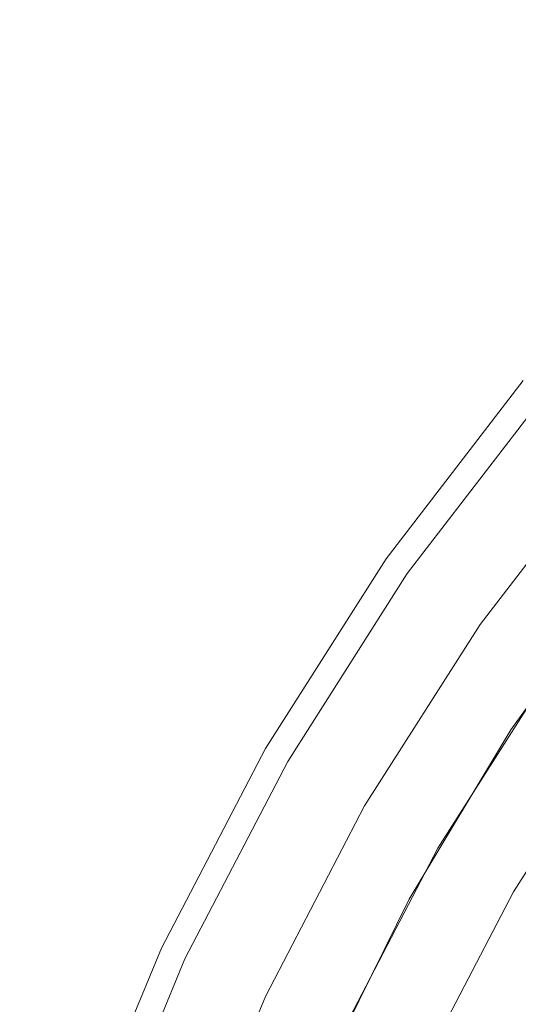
# Model space of a CAD drawing. Header units: inches. Extents: x -412 to -304, y -62 to 18.
# Tile 93 of 256: x -359.776 to -359.433, y -46.348 to -45.671. Entities that reach past the tile are written whole.
import ezdxf

# ---------------------------------------------------------------- set-up
doc = ezdxf.new("R2010")
doc.units = ezdxf.units.IN
doc.header["$LTSCALE"] = 32
doc.header["$MEASUREMENT"] = 0
for name, color, linetype, lineweight in [('Black', 7, 'Continuous', 18), ('DashLine', 7, 'Continuous', 13), ('Drawing', 7, 'Continuous', 18), ('Metal_MP', 7, 'Continuous', 5), ('None', 7, 'Continuous', 18), ('SolidLine', 7, 'Continuous', 15), ('TIMotion-Frame', 7, 'Continuous', 18), ('Wood_1-H', 7, 'Continuous', 13)]:
    doc.layers.add(name, color=color, linetype=linetype, lineweight=lineweight)

# ---------------------------------------------------------------- blocks, each defined once
blk = doc.blocks.new('Group-20')
at = {"layer": 'Black'}
for points in [[(-34.54794, 16.53613, 28.9791), (34.54794, 16.53613, 28.9791), (34.54794, -16.53613, 28.9791), (-34.54794, -16.53613, 28.9791)], [(-34.54794, 16.53613, 27.70079), (34.54794, 16.53613, 27.70079), (34.54794, -16.53613, 27.70079), (-34.54794, -16.53613, 27.70079)]]:
    blk.add_3dface(points, dxfattribs=at)
at = {"layer": 'Wood_1-H'}
for points in [[(-35.96494, 17.95313, 28.99879), (35.96494, 17.95313, 28.99879), (35.96494, -17.95313, 28.99879), (-35.96494, -17.95313, 28.99879)], [(-35.96494, 17.95313, 28.9791), (35.96494, 17.95313, 28.9791), (35.96494, -17.95313, 28.9791), (-35.96494, -17.95313, 28.9791)]]:
    blk.add_3dface(points, dxfattribs=at)
blk = doc.blocks.new('MPHtAdjColumn (3D)')
at = {"layer": 'Metal_MP'}
for points, invisible_edges in [([(0.89879, -1.36569, 2.90305), (1.00911, -1.28631, 2.90305), (0.80278, -0.91227, 2.90305), (0.78453, -0.91983, 2.90305)], 10), ([(0.78453, -0.91983, 2.76919), (0.80278, -0.91227, 2.76919), (1.00911, -1.28631, 2.76919), (0.89879, -1.36569, 2.76919)], 10), ([(0.78453, -0.91983, 2.90305), (0.7657, -0.92577, 2.90305), (0.89879, -1.36569, 2.90305)], 10), ([(0.89879, -1.36569, 2.76919), (0.7657, -0.92577, 2.76919), (0.78453, -0.91983, 2.76919)], 9), ([(0.78225, -1.43562, 2.90305), (0.89879, -1.36569, 2.90305), (0.7657, -0.92577, 2.90305), (0.74642, -0.93005, 2.90305)], 10), ([(0.74642, -0.93005, 2.76919), (0.7657, -0.92577, 2.76919), (0.89879, -1.36569, 2.76919), (0.78225, -1.43562, 2.76919)], 10), ([(0.72684, -0.93262, 2.90305), (0.70711, -0.93348, 2.90305), (0.66031, -1.49564, 2.90305), (0.78225, -1.43562, 2.90305)], 10), ([(0.78225, -1.43562, 2.76919), (0.66031, -1.49564, 2.76919), (0.70711, -0.93348, 2.76919), (0.72684, -0.93262, 2.76919)], 10), ([(0.74642, -0.93005, 2.90305), (0.72684, -0.93262, 2.90305), (0.78225, -1.43562, 2.90305)], 10), ([(0.78225, -1.43562, 2.76919), (0.72684, -0.93262, 2.76919), (0.74642, -0.93005, 2.76919)], 9), ([(1.00605, -1.43679, 23.4936), (1.12745, -1.34364, 23.4936), (1.05092, -1.25243, 23.4936), (0.93776, -1.33926, 23.4936)], 10), ([(0.93776, -1.33926, 2.3125), (1.05092, -1.25243, 2.3125), (1.12745, -1.34364, 2.3125), (1.00605, -1.43679, 2.3125)], 10), ([(1.00911, -1.28631, 2.76919), (1.00911, -1.28631, 2.90305), (0.89879, -1.36569, 2.90305), (0.89879, -1.36569, 2.76919)], 5), ([(0.93776, -1.33926, 23.4936), (0.81747, -1.4159, 23.4936), (0.877, -1.51901, 23.4936), (1.00605, -1.43679, 23.4936)], 10), ([(1.00605, -1.43679, 2.3125), (0.877, -1.51901, 2.3125), (0.81747, -1.4159, 2.3125), (0.93776, -1.33926, 2.3125)], 10), ([(0.81747, -1.4159, 2.3125), (0.81747, -1.4159, 23.4936), (0.93776, -1.33926, 23.4936), (0.93776, -1.33926, 2.3125)], 5), ([(1.12745, -1.34364, 2.3125), (1.12745, -1.34364, 23.4936), (1.00605, -1.43679, 23.4936), (1.00605, -1.43679, 2.3125)], 5), ([(0.89879, -1.36569, 2.76919), (0.89879, -1.36569, 2.90305), (0.78225, -1.43562, 2.90305), (0.78225, -1.43562, 2.76919)], 5), ([(0.74127, -1.58966, 23.4936), (0.877, -1.51901, 23.4936), (0.81747, -1.4159, 23.4936), (0.69095, -1.48176, 23.4936)], 10), ([(0.69095, -1.48176, 2.3125), (0.81747, -1.4159, 2.3125), (0.877, -1.51901, 2.3125), (0.74127, -1.58966, 2.3125)], 10), ([(0.69095, -1.48176, 2.3125), (0.69095, -1.48176, 23.4936), (0.81747, -1.4159, 23.4936), (0.81747, -1.4159, 2.3125)], 5), ([(0.78225, -1.43562, 2.76919), (0.78225, -1.43562, 2.90305), (0.66031, -1.49564, 2.90305), (0.66031, -1.49564, 2.76919)], 5), ([(1.00605, -1.43679, 2.3125), (1.00605, -1.43679, 23.4936), (0.877, -1.51901, 23.4936), (0.877, -1.51901, 2.3125)], 5), ([(0.69095, -1.48176, 23.4936), (0.55918, -1.53634, 23.4936), (0.5999, -1.64822, 23.4936), (0.74127, -1.58966, 23.4936)], 10), ([(0.74127, -1.58966, 2.3125), (0.5999, -1.64822, 2.3125), (0.55918, -1.53634, 2.3125), (0.69095, -1.48176, 2.3125)], 10), ([(0.877, -1.51901, 2.3125), (0.877, -1.51901, 23.4936), (0.74127, -1.58966, 23.4936), (0.74127, -1.58966, 2.3125)], 5), ([(0.74127, -1.58966, 2.3125), (0.74127, -1.58966, 23.4936), (0.5999, -1.64822, 23.4936), (0.5999, -1.64822, 2.3125)], 5)]:
    blk.add_3dface(points, dxfattribs=dict(at, invisible_edges=invisible_edges))
blk = doc.blocks.new('MPHtAdjLeg-16 (3D)')
at = {"layer": 'DashLine', "color": 7}
blk.add_blockref('MPHtAdjColumn (3D)', (0, 0), dxfattribs=at)
blk = doc.blocks.new('MpHtAdjBase-3 (3D)')
at = {"layer": 'Black', "color": 7, "xscale": -1}
blk.add_blockref('MPHtAdjLeg-16 (3D)', (21.55512, 0), dxfattribs=at)
blk = doc.blocks.new('MPHtAdjLegCoverNoPower (3D)')
at = {"layer": 'Black'}
for points, invisible_edges in [([(-1.08818, -1.29685, 23.67077), (-0.97102, -1.38675, 23.67077), (-0.80165, -1.14488, 23.67077), (-0.89838, -1.07065, 23.67077)], 10), ([(-0.69882, -1.21039, 23.67077), (-0.80165, -1.14488, 23.67077), (-0.97102, -1.38675, 23.67077), (-0.84646, -1.46611, 23.67077)], 10), ([(-0.7874, -1.36382, 22.23376), (-0.90327, -1.29, 22.23376), (-0.83552, -1.19325, 22.23376), (-0.72835, -1.26153, 22.23376)], 10), ([(-1.01618, -1.45125, 23.4936), (-1.1388, -1.35717, 23.4936), (-1.01226, -1.20637, 23.4936), (-0.90327, -1.29, 23.4936)], 10), ([(-0.84646, -1.46611, 23.67077), (-0.71546, -1.5343, 23.67077), (-0.59067, -1.26669, 23.67077), (-0.69882, -1.21039, 23.67077)], 10), ([(-0.66554, -1.42726, 22.23376), (-0.7874, -1.36382, 22.23376), (-0.72835, -1.26153, 22.23376), (-0.61563, -1.32021, 22.23376)], 10), ([(-0.47802, -1.31335, 23.67077), (-0.59067, -1.26669, 23.67077), (-0.71546, -1.5343, 23.67077), (-0.57901, -1.59082, 23.67077)], 10), ([(-0.90327, -1.29, 23.4936), (-0.7874, -1.36382, 23.4936), (-0.88583, -1.5343, 23.4936), (-1.01618, -1.45125, 23.4936)], 10), ([(-0.7874, -1.36382, 22.23376), (-0.7874, -1.36382, 23.4936), (-0.90327, -1.29, 23.4936), (-0.90327, -1.29, 22.23376)], 5), ([(-1.1388, -1.35717, 23.59203), (-1.01618, -1.45125, 23.59203), (-0.97102, -1.38675, 23.67077), (-1.08818, -1.29685, 23.67077)], 10), ([(-1.01618, -1.45125, 23.4936), (-1.01618, -1.45125, 23.59203), (-1.1388, -1.35717, 23.59203), (-1.1388, -1.35717, 23.4936)], 5), ([(-0.74873, -1.60566, 23.4936), (-0.88583, -1.5343, 23.4936), (-0.7874, -1.36382, 23.4936), (-0.66554, -1.42726, 23.4936)], 10), ([(-0.66554, -1.42726, 22.23376), (-0.66554, -1.42726, 23.4936), (-0.7874, -1.36382, 23.4936), (-0.7874, -1.36382, 22.23376)], 5), ([(-1.01618, -1.45125, 23.59203), (-0.88583, -1.5343, 23.59203), (-0.84646, -1.46611, 23.67077), (-0.97102, -1.38675, 23.67077)], 10), ([(-0.66554, -1.42726, 23.4936), (-0.53861, -1.47983, 23.4936), (-0.60594, -1.66481, 23.4936), (-0.74873, -1.60566, 23.4936)], 10), ([(-0.88583, -1.5343, 23.4936), (-0.88583, -1.5343, 23.59203), (-1.01618, -1.45125, 23.59203), (-1.01618, -1.45125, 23.4936)], 5), ([(-0.88583, -1.5343, 23.59203), (-0.74873, -1.60566, 23.59203), (-0.71546, -1.5343, 23.67077), (-0.84646, -1.46611, 23.67077)], 10), ([(-0.74873, -1.60566, 23.4936), (-0.74873, -1.60566, 23.59203), (-0.88583, -1.5343, 23.59203), (-0.88583, -1.5343, 23.4936)], 5), ([(-0.74873, -1.60566, 23.59203), (-0.60594, -1.66481, 23.59203), (-0.57901, -1.59082, 23.67077), (-0.71546, -1.5343, 23.67077)], 10), ([(-0.60594, -1.66481, 23.4936), (-0.60594, -1.66481, 23.59203), (-0.74873, -1.60566, 23.59203), (-0.74873, -1.60566, 23.4936)], 5)]:
    blk.add_3dface(points, dxfattribs=dict(at, invisible_edges=invisible_edges))
blk = doc.blocks.new('TL9-Upper (3D)')
at = {"layer": 'TIMotion-Frame'}
for points in [[(-1.81112, -1.33858, -2.28346), (-1.81112, 5.49213, -2.28346), (1.81092, 5.49213, -2.28346), (1.81092, -1.33858, -2.28346)], [(-2.06693, -1.0315, -0.29528), (2.06693, -1.0315, -0.29528), (2.06693, 5.15748, -0.29528), (-2.06693, 5.15748, -0.29528)]]:
    blk.add_3dface(points, dxfattribs=at)
blk = doc.blocks.new('TEK04-Frame (3D)')
at = {"layer": 'DashLine', "color": 7, "rotation": 270}
blk.add_blockref('TL9-Upper (3D)', (-0.01952, 0, 0.21654), dxfattribs=at)
blk = doc.blocks.new('Group-23')
at = {"layer": 'None'}
blk.add_blockref('Group-20', (0, 0), dxfattribs=at)
at = {"layer": 'SolidLine', "color": 7}
for name, p in [('MpHtAdjBase-3 (3D)', (0, 0)), ('MPHtAdjLegCoverNoPower (3D)', (21.55512, 0))]:
    blk.add_blockref(name, p, dxfattribs=at)
at = {"layer": 'SolidLine', "color": 7, "rotation": 180}
blk.add_blockref('TEK04-Frame (3D)', (21.55512, 0, 27.70079), dxfattribs=at)
blk = doc.blocks.new('MP Ht Adju Rect Table (3D)')
at = {"layer": 'None'}
blk.add_blockref('Group-23', (0, 0), dxfattribs=at)
at = {"layer": 'Drawing', "color": 0, "flags": 1}
for tag in ['Tag', 'Catalog', 'Option1', 'Option2', 'Option3', 'Option4', 'Option5', 'Option6', 'Option7', 'Option8', 'Option9', 'Option10', 'Option11', 'Option12', 'Custom', 'FinishGroup', 'Discount', 'Item2', 'Item3', 'Item6', 'Item9', 'Item10', 'Item12', 'Item13', 'Item16', 'Item19', 'Item20', 'Item21', 'Item22', 'Item23', 'Item24', 'Item25', 'Item8', 'Item18', 'Item1', 'Item4', 'Item5', 'Item7', 'Item11', 'Item14', 'Item15', 'Item17']:
    blk.add_attdef(tag, (-16.60664, -46.53056), '', height=0.00709, dxfattribs=at)

msp = doc.modelspace()

# ---------------------------------------------------------------- block references
at = {"layer": 'Drawing', "rotation": 270}
msp.add_blockref('MP Ht Adju Rect Table (3D)', (-358.07283, -25.50309), dxfattribs=at)

doc.saveas('drawing.dxf')
